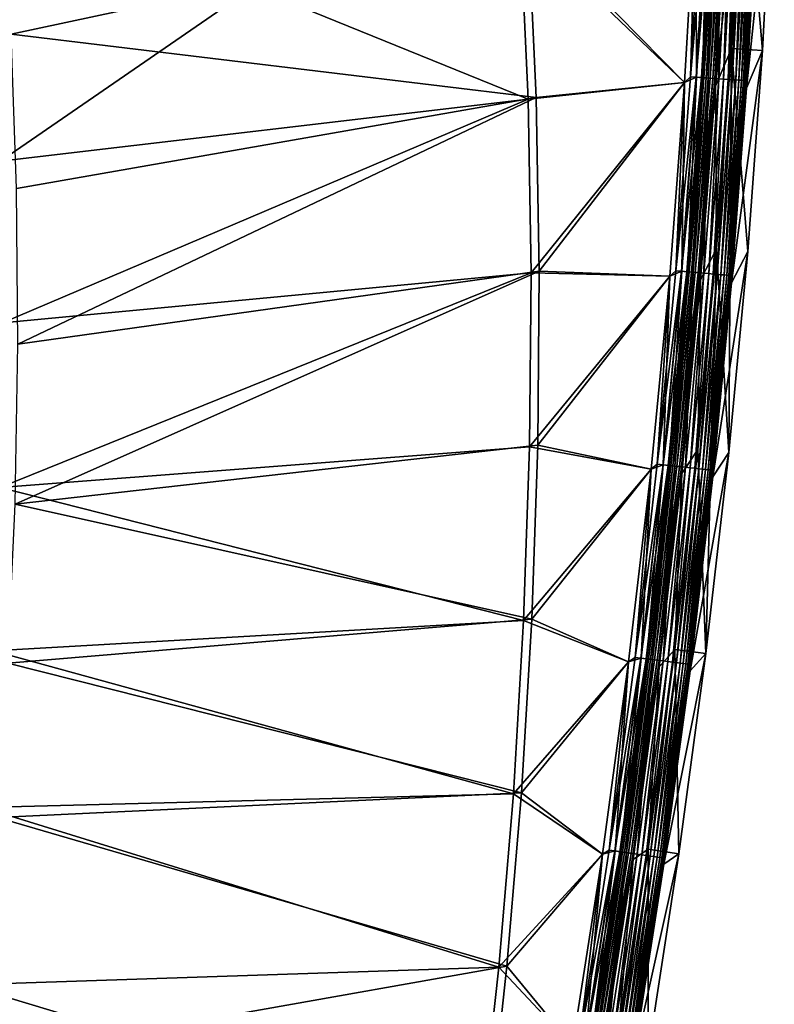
# Model space of a CAD drawing. Header units: metres. Extents: x 0 to 1400, y -1400 to 0.
# Tile 255 of 256: x 1327 to 1399, y -586 to -491. Entities that reach past the tile are written whole.
import ezdxf

# ---------------------------------------------------------------- set-up
doc = ezdxf.new("R2010")
doc.units = ezdxf.units.M

msp = doc.modelspace()

# ---------------------------------------------------------------- linework, layer by layer
at = {"layer": 'None'}
for points in [[(1395.998657, -472.457733, -80.052361), (1393.341309, -497.633667, -5.918313), (1394.419312, -478.983826, -5.918313)], [(1395.998657, -472.457733, -80.052361), (1394.868896, -494.018799, -80.052361), (1393.341309, -497.633667, -5.918313)], [(1394.868896, -494.018799, -80.052361), (1395.998657, -472.457733, -80.052361), (1397.862305, -494.20929, -80)], [(1395.998657, -472.457733, -80.052361), (1398.995605, -472.581055, -80), (1397.862305, -494.20929, -80)], [(1397.415405, -479.127716, -5.865956), (1396.333984, -497.835663, -5.865956), (1398.995605, -472.581055, -80)], [(1398.995605, -472.581055, -80), (1396.333984, -497.835663, -5.865956), (1397.862305, -494.20929, -80)], [(1324.787109, -478.002838, -32.129475), (1375.362671, -482.033813, -3), (1325.697266, -492.665588, -32.129532)], [(1390.946655, -496.761108, -3.055977), (1392.001953, -478.12619, -3.055977), (1392.554077, -478.152283, -3.221156)], [(1390.946655, -496.761108, -3.055977), (1391.452271, -478.708496, -3), (1392.001953, -478.12619, -3.055977)], [(1391.498047, -496.797943, -3.221156), (1390.946655, -496.761108, -3.055977), (1392.554077, -478.152283, -3.221156)], [(1391.523071, -496.799591, -0.112516), (1392.578979, -478.153473, -0.112516), (1391.452271, -478.708923)], [(1391.498047, -496.797943, -3.221156), (1392.554077, -478.152283, -3.221156), (1393.062988, -478.176331, -3.490045)], [(1392.00647, -496.831879, -3.490045), (1391.498047, -496.797943, -3.221156), (1393.062988, -478.176331, -3.490045)], [(1392.085205, -496.837128, -0.251606), (1392.578979, -478.153473, -0.112516), (1391.523071, -496.799591, -0.112516)], [(1392.00647, -496.831879, -3.490045), (1393.062988, -478.176331, -3.490045), (1393.295288, -478.187317, -3.660043)], [(1392.238525, -496.847351, -3.660043), (1392.00647, -496.831879, -3.490045), (1393.295288, -478.187317, -3.660043)], [(1392.085205, -496.837128, -0.251606), (1393.141846, -478.180054, -0.251606), (1392.578979, -478.153473, -0.112516)], [(1392.63147, -496.873596, -0.444534), (1393.141846, -478.180054, -0.251606), (1392.085205, -496.837128, -0.251606)], [(1393.295288, -478.187317, -3.660043), (1393.510132, -478.197479, -3.851689), (1392.238525, -496.847351, -3.660043)], [(1393.510132, -478.197479, -3.851689), (1392.453125, -496.861694, -3.851689), (1392.238525, -496.847351, -3.660043)], [(1393.510132, -478.197479, -3.851689), (1393.879028, -478.214905, -4.292985), (1392.453125, -496.861694, -3.851689)], [(1393.879028, -478.214905, -4.292985), (1392.821655, -496.886292, -4.292985), (1392.453125, -496.861694, -3.851689)], [(1392.63147, -496.873596, -0.444534), (1393.688721, -478.205902, -0.444534), (1393.141846, -478.180054, -0.251606)], [(1393.653198, -496.941803, -0.985015), (1393.688721, -478.205902, -0.444534), (1392.63147, -496.873596, -0.444534)], [(1393.879028, -478.214905, -4.292985), (1394.156494, -478.228027, -4.797701), (1392.821655, -496.886292, -4.292985)], [(1394.156494, -478.228027, -4.797701), (1393.098755, -496.904785, -4.797701), (1392.821655, -496.886292, -4.292985)], [(1394.156494, -478.228027, -4.797701), (1394.331055, -478.236267, -5.347445), (1393.098755, -496.904785, -4.797701)], [(1394.331055, -478.236267, -5.347445), (1393.273193, -496.916443, -5.347445), (1393.098755, -496.904785, -4.797701)], [(1394.331055, -478.236267, -5.347445), (1394.419312, -478.983826, -5.918313), (1393.273193, -496.916443, -5.347445)], [(1393.653198, -496.941803, -0.985015), (1394.711548, -478.254242, -0.985015), (1393.688721, -478.205902, -0.444534)], [(1394.119751, -496.972961, -1.326719), (1394.711548, -478.254242, -0.985015), (1393.653198, -496.941803, -0.985015)], [(1394.119751, -496.972961, -1.326719), (1395.178711, -478.276306, -1.326719), (1394.711548, -478.254242, -0.985015)], [(1394.551025, -497.00174, -1.711938), (1395.178711, -478.276306, -1.326719), (1394.119751, -496.972961, -1.326719)], [(1394.551025, -497.00174, -1.711938), (1395.610352, -478.296722, -1.711938), (1395.178711, -478.276306, -1.326719)], [(1394.942871, -497.027893, -2.137379), (1395.610352, -478.296722, -1.711938), (1394.551025, -497.00174, -1.711938)], [(1394.942871, -497.027893, -2.137379), (1396.002563, -478.315247, -2.137379), (1395.610352, -478.296722, -1.711938)], [(1390.380737, -497.305725), (1391.452271, -478.708923), (1374.598389, -482.223541)], [(1391.452271, -478.708496, -3), (1390.380737, -497.305267, -3), (1375.362671, -482.033813, -3)], [(1390.380737, -497.305267, -3), (1391.452271, -478.708496, -3), (1390.946655, -496.761108, -3.055977)], [(1391.523071, -496.799591, -0.112516), (1391.452271, -478.708923), (1390.380737, -497.305725)], [(1394.419312, -478.983826, -5.918313), (1393.341309, -497.633667, -5.918313), (1393.273193, -496.916443, -5.347445)], [(1395.29187, -497.051208, -2.598965), (1396.002563, -478.315247, -2.137379), (1394.942871, -497.027893, -2.137379)], [(1395.29187, -497.051208, -2.598965), (1396.352051, -478.331757, -2.598965), (1396.002563, -478.315247, -2.137379)], [(1395.594971, -497.071411, -3.09242), (1396.352051, -478.331757, -2.598965), (1395.29187, -497.051208, -2.598965)], [(1395.594971, -497.071411, -3.09242), (1396.655396, -478.3461, -3.09242), (1396.352051, -478.331757, -2.598965)], [(1395.848877, -497.088379, -3.61347), (1396.655396, -478.3461, -3.09242), (1395.594971, -497.071411, -3.09242)], [(1395.848877, -497.088379, -3.61347), (1396.909668, -478.358124, -3.61347), (1396.655396, -478.3461, -3.09242)], [(1396.050903, -497.101868, -4.157492), (1396.909668, -478.358124, -3.61347), (1395.848877, -497.088379, -3.61347)], [(1396.050903, -497.101868, -4.157492), (1397.111816, -478.367676, -4.157492), (1396.909668, -478.358124, -3.61347)], [(1396.199463, -497.111786, -4.718482), (1397.111816, -478.367676, -4.157492), (1396.050903, -497.101868, -4.157492)], [(1396.199463, -497.111786, -4.718482), (1397.26062, -478.374695, -4.718482), (1397.111816, -478.367676, -4.157492)], [(1396.293457, -497.118042, -5.290087), (1397.26062, -478.374695, -4.718482), (1396.199463, -497.111786, -4.718482)], [(1396.293457, -497.118042, -5.290087), (1397.354736, -478.37915, -5.290087), (1397.26062, -478.374695, -4.718482)], [(1396.333984, -497.835663, -5.865956), (1397.354736, -478.37915, -5.290087), (1396.293457, -497.118042, -5.290087)], [(1396.333984, -497.835663, -5.865956), (1397.415405, -479.127716, -5.865956), (1397.354736, -478.37915, -5.290087)], [(1375.362671, -482.033813, -3), (1376.108521, -498.722107, -3), (1325.697266, -492.665588, -32.129532)], [(1375.362671, -482.033813, -3), (1390.380737, -497.305267, -3), (1376.108521, -498.722107, -3)], [(1348.913452, -488.155182, -14.919201), (1375.339478, -498.893005), (1374.598389, -482.223541)], [(1375.339478, -498.893005), (1390.380737, -497.305725), (1374.598389, -482.223541)], [(1324.036011, -489.436096, -29.544369), (1324.660767, -504.86322, -29.54443), (1348.913452, -488.155182, -14.919201)], [(1348.913452, -488.155182, -14.919201), (1324.660767, -504.86322, -29.54443), (1375.339478, -498.893005)], [(1325.697266, -492.665588, -32.129532), (1376.108521, -498.722107, -3), (1326.216553, -507.464417, -32.129589)], [(1394.868896, -494.018799, -80.052361), (1393.449219, -513.281677, -80.052361), (1393.341309, -497.633667, -5.918313)], [(1393.449219, -513.281677, -80.052361), (1394.868896, -494.018799, -80.052361), (1394.626221, -532.83252, -80)], [(1394.626221, -532.83252, -80), (1394.868896, -494.018799, -80.052361), (1396.438232, -513.532104, -80)], [(1394.868896, -494.018799, -80.052361), (1397.862305, -494.20929, -80), (1396.438232, -513.532104, -80)], [(1396.333984, -497.835663, -5.865956), (1394.890503, -516.515991, -5.865956), (1397.862305, -494.20929, -80)], [(1397.862305, -494.20929, -80), (1394.890503, -516.515991, -5.865956), (1396.438232, -513.532104, -80)], [(1389.531006, -515.372864, -3.055977), (1390.946655, -496.761108, -3.055977), (1391.498047, -496.797943, -3.221156)], [(1389.531006, -515.372864, -3.055977), (1390.380737, -497.305267, -3), (1390.946655, -496.761108, -3.055977)], [(1390.081665, -515.420349, -3.221156), (1389.531006, -515.372864, -3.055977), (1391.498047, -496.797943, -3.221156)], [(1390.081665, -515.420349, -3.221156), (1391.498047, -496.797943, -3.221156), (1392.00647, -496.831879, -3.490045)], [(1390.589233, -515.464172, -3.490045), (1390.081665, -515.420349, -3.221156), (1392.00647, -496.831879, -3.490045)], [(1390.667969, -515.470947, -0.251606), (1391.523071, -496.799591, -0.112516), (1390.106567, -515.422485, -0.112516)], [(1390.106567, -515.422485, -0.112516), (1391.523071, -496.799591, -0.112516), (1390.380737, -497.305725)], [(1390.589233, -515.464172, -3.490045), (1392.00647, -496.831879, -3.490045), (1392.238525, -496.847351, -3.660043)], [(1390.821045, -515.484192, -3.660043), (1390.589233, -515.464172, -3.490045), (1392.238525, -496.847351, -3.660043)], [(1390.667969, -515.470947, -0.251606), (1392.085205, -496.837128, -0.251606), (1391.523071, -496.799591, -0.112516)], [(1391.213379, -515.518066, -0.444534), (1392.085205, -496.837128, -0.251606), (1390.667969, -515.470947, -0.251606)], [(1392.238525, -496.847351, -3.660043), (1392.453125, -496.861694, -3.851689), (1390.821045, -515.484192, -3.660043)], [(1392.453125, -496.861694, -3.851689), (1391.035278, -515.502686, -3.851689), (1390.821045, -515.484192, -3.660043)], [(1392.453125, -496.861694, -3.851689), (1392.821655, -496.886292, -4.292985), (1391.035278, -515.502686, -3.851689)], [(1392.821655, -496.886292, -4.292985), (1391.403198, -515.534424, -4.292985), (1391.035278, -515.502686, -3.851689)], [(1391.213379, -515.518066, -0.444534), (1392.63147, -496.873596, -0.444534), (1392.085205, -496.837128, -0.251606)], [(1392.233643, -515.606079, -0.985015), (1392.63147, -496.873596, -0.444534), (1391.213379, -515.518066, -0.444534)], [(1392.821655, -496.886292, -4.292985), (1393.098755, -496.904785, -4.797701), (1391.403198, -515.534424, -4.292985)], [(1393.098755, -496.904785, -4.797701), (1391.679932, -515.558289, -4.797701), (1391.403198, -515.534424, -4.292985)], [(1393.098755, -496.904785, -4.797701), (1393.273193, -496.916443, -5.347445), (1391.679932, -515.558289, -4.797701)], [(1393.273193, -496.916443, -5.347445), (1391.854126, -515.573364, -5.347445), (1391.679932, -515.558289, -4.797701)], [(1393.273193, -496.916443, -5.347445), (1393.341309, -497.633667, -5.918313), (1391.854126, -515.573364, -5.347445)], [(1392.233643, -515.606079, -0.985015), (1393.653198, -496.941803, -0.985015), (1392.63147, -496.873596, -0.444534)], [(1392.699463, -515.646301, -1.326719), (1393.653198, -496.941803, -0.985015), (1392.233643, -515.606079, -0.985015)], [(1392.699463, -515.646301, -1.326719), (1394.119751, -496.972961, -1.326719), (1393.653198, -496.941803, -0.985015)], [(1393.130127, -515.683472, -1.711938), (1394.119751, -496.972961, -1.326719), (1392.699463, -515.646301, -1.326719)], [(1393.130127, -515.683472, -1.711938), (1394.551025, -497.00174, -1.711938), (1394.119751, -496.972961, -1.326719)], [(1393.521362, -515.717224, -2.137379), (1394.551025, -497.00174, -1.711938), (1393.130127, -515.683472, -1.711938)], [(1393.521362, -515.717224, -2.137379), (1394.942871, -497.027893, -2.137379), (1394.551025, -497.00174, -1.711938)], [(1393.869873, -515.747314, -2.598965), (1394.942871, -497.027893, -2.137379), (1393.521362, -515.717224, -2.137379)], [(1393.869873, -515.747314, -2.598965), (1395.29187, -497.051208, -2.598965), (1394.942871, -497.027893, -2.137379)], [(1394.172485, -515.773438, -3.09242), (1395.29187, -497.051208, -2.598965), (1393.869873, -515.747314, -2.598965)], [(1394.172485, -515.773438, -3.09242), (1395.594971, -497.071411, -3.09242), (1395.29187, -497.051208, -2.598965)], [(1394.426025, -515.795349, -3.61347), (1395.594971, -497.071411, -3.09242), (1394.172485, -515.773438, -3.09242)], [(1394.426025, -515.795349, -3.61347), (1395.848877, -497.088379, -3.61347), (1395.594971, -497.071411, -3.09242)], [(1394.627686, -515.812744, -4.157492), (1395.848877, -497.088379, -3.61347), (1394.426025, -515.795349, -3.61347)], [(1394.627686, -515.812744, -4.157492), (1396.050903, -497.101868, -4.157492), (1395.848877, -497.088379, -3.61347)], [(1394.776001, -515.825562, -4.718482), (1396.050903, -497.101868, -4.157492), (1394.627686, -515.812744, -4.157492)], [(1394.776001, -515.825562, -4.718482), (1396.199463, -497.111786, -4.718482), (1396.050903, -497.101868, -4.157492)], [(1394.869873, -515.833618, -5.290087), (1396.199463, -497.111786, -4.718482), (1394.776001, -515.825562, -4.718482)], [(1394.869873, -515.833618, -5.290087), (1396.293457, -497.118042, -5.290087), (1396.199463, -497.111786, -4.718482)], [(1394.890503, -516.515991, -5.865956), (1396.293457, -497.118042, -5.290087), (1394.869873, -515.833618, -5.290087)], [(1394.890503, -516.515991, -5.865956), (1396.333984, -497.835663, -5.865956), (1396.293457, -497.118042, -5.290087)], [(1390.380737, -497.305725), (1375.339478, -498.893005), (1375.634155, -515.576355)], [(1388.948364, -515.878174), (1390.380737, -497.305725), (1375.634155, -515.576355)], [(1390.380737, -497.305267, -3), (1376.407471, -515.424377, -3), (1376.108521, -498.722107, -3)], [(1390.380737, -497.305267, -3), (1388.948486, -515.877686, -3), (1376.407471, -515.424377, -3)], [(1390.106567, -515.422485, -0.112516), (1390.380737, -497.305725), (1388.948364, -515.878174)], [(1388.948486, -515.877686, -3), (1390.380737, -497.305267, -3), (1389.531006, -515.372864, -3.055977)], [(1393.341309, -497.633667, -5.918313), (1391.902222, -516.255981, -5.918313), (1391.854126, -515.573364, -5.347445)], [(1393.341309, -497.633667, -5.918313), (1393.449219, -513.281677, -80.052361), (1391.902222, -516.255981, -5.918313)], [(1324.660767, -504.86322, -29.54443), (1324.856079, -520.35968, -29.544483), (1375.339478, -498.893005)], [(1375.339478, -498.893005), (1324.856079, -520.35968, -29.544483), (1375.634155, -515.576355)], [(1376.108521, -498.722107, -3), (1326.342651, -522.402466, -32.129642), (1326.216553, -507.464417, -32.129589)], [(1376.108521, -498.722107, -3), (1376.407471, -515.424377, -3), (1326.342651, -522.402466, -32.129642)], [(1393.449219, -513.281677, -80.052361), (1391.642822, -532.522217, -80.052361), (1391.902222, -516.255981, -5.918313)], [(1391.642822, -532.522217, -80.052361), (1393.449219, -513.281677, -80.052361), (1392.426514, -552.102722, -80)], [(1392.426514, -552.102722, -80), (1393.449219, -513.281677, -80.052361), (1394.626221, -532.83252, -80)], [(1394.890503, -516.515991, -5.865956), (1393.085693, -535.16217, -5.865956), (1396.438232, -513.532104, -80)], [(1396.438232, -513.532104, -80), (1393.085693, -535.16217, -5.865956), (1394.626221, -532.83252, -80)], [(1324.856079, -520.35968, -29.544483), (1324.61853, -536.172974, -29.544529), (1375.634155, -515.576355)], [(1375.634155, -515.576355), (1324.61853, -536.172974, -29.544529), (1375.490967, -532.26178)], [(1376.407471, -515.424377, -3), (1326.063354, -537.776123, -32.129684), (1326.342651, -522.402466, -32.129642)], [(1376.407471, -515.424377, -3), (1376.268066, -532.128784, -3), (1326.063354, -537.776123, -32.129684)], [(1388.948364, -515.878174), (1375.634155, -515.576355), (1375.490967, -532.26178)], [(1387.155884, -534.419373), (1388.948364, -515.878174), (1375.490967, -532.26178)], [(1388.948486, -515.877686, -3), (1376.268066, -532.128784, -3), (1376.407471, -515.424377, -3)], [(1388.948486, -515.877686, -3), (1387.155884, -534.418884, -3), (1376.268066, -532.128784, -3)], [(1387.155884, -534.418884, -3), (1388.948486, -515.877686, -3), (1387.754883, -533.953674, -3.055977)], [(1388.329346, -534.014526, -0.112516), (1388.948364, -515.878174), (1387.155884, -534.419373)], [(1387.754883, -533.953674, -3.055977), (1389.531006, -515.372864, -3.055977), (1390.081665, -515.420349, -3.221156)], [(1387.754883, -533.953674, -3.055977), (1388.948486, -515.877686, -3), (1389.531006, -515.372864, -3.055977)], [(1388.304565, -534.011902, -3.221156), (1387.754883, -533.953674, -3.055977), (1390.081665, -515.420349, -3.221156)], [(1388.304565, -534.011902, -3.221156), (1390.081665, -515.420349, -3.221156), (1390.589233, -515.464172, -3.490045)], [(1388.811157, -534.065552, -3.490045), (1388.304565, -534.011902, -3.221156), (1390.589233, -515.464172, -3.490045)], [(1388.889771, -534.073853, -0.251606), (1390.106567, -515.422485, -0.112516), (1388.329346, -534.014526, -0.112516)], [(1388.329346, -534.014526, -0.112516), (1390.106567, -515.422485, -0.112516), (1388.948364, -515.878174)], [(1388.811157, -534.065552, -3.490045), (1390.589233, -515.464172, -3.490045), (1390.821045, -515.484192, -3.660043)], [(1389.04248, -534.090027, -3.660043), (1388.811157, -534.065552, -3.490045), (1390.821045, -515.484192, -3.660043)], [(1388.889771, -534.073853, -0.251606), (1390.667969, -515.470947, -0.251606), (1390.106567, -515.422485, -0.112516)], [(1389.434204, -534.131531, -0.444534), (1390.667969, -515.470947, -0.251606), (1388.889771, -534.073853, -0.251606)], [(1390.821045, -515.484192, -3.660043), (1391.035278, -515.502686, -3.851689), (1389.04248, -534.090027, -3.660043)], [(1391.035278, -515.502686, -3.851689), (1389.256348, -534.112732, -3.851689), (1389.04248, -534.090027, -3.660043)], [(1391.035278, -515.502686, -3.851689), (1391.403198, -515.534424, -4.292985), (1389.256348, -534.112732, -3.851689)], [(1391.403198, -515.534424, -4.292985), (1389.623657, -534.151611, -4.292985), (1389.256348, -534.112732, -3.851689)], [(1389.434204, -534.131531, -0.444534), (1391.213379, -515.518066, -0.444534), (1390.667969, -515.470947, -0.251606)], [(1390.452515, -534.239441, -0.985015), (1391.213379, -515.518066, -0.444534), (1389.434204, -534.131531, -0.444534)], [(1391.403198, -515.534424, -4.292985), (1391.679932, -515.558289, -4.797701), (1389.623657, -534.151611, -4.292985)], [(1391.679932, -515.558289, -4.797701), (1389.899902, -534.180847, -4.797701), (1389.623657, -534.151611, -4.292985)], [(1391.679932, -515.558289, -4.797701), (1391.854126, -515.573364, -5.347445), (1389.899902, -534.180847, -4.797701)], [(1391.854126, -515.573364, -5.347445), (1390.07373, -534.19928, -5.347445), (1389.899902, -534.180847, -4.797701)], [(1391.854126, -515.573364, -5.347445), (1391.902222, -516.255981, -5.918313), (1390.07373, -534.19928, -5.347445)], [(1390.452515, -534.239441, -0.985015), (1392.233643, -515.606079, -0.985015), (1391.213379, -515.518066, -0.444534)], [(1390.91748, -534.288696, -1.326719), (1392.233643, -515.606079, -0.985015), (1390.452515, -534.239441, -0.985015)], [(1390.91748, -534.288696, -1.326719), (1392.699463, -515.646301, -1.326719), (1392.233643, -515.606079, -0.985015)], [(1391.34729, -534.334229, -1.711938), (1392.699463, -515.646301, -1.326719), (1390.91748, -534.288696, -1.326719)], [(1391.34729, -534.334229, -1.711938), (1393.130127, -515.683472, -1.711938), (1392.699463, -515.646301, -1.326719)], [(1391.737793, -534.375549, -2.137379), (1393.130127, -515.683472, -1.711938), (1391.34729, -534.334229, -1.711938)], [(1391.737793, -534.375549, -2.137379), (1393.521362, -515.717224, -2.137379), (1393.130127, -515.683472, -1.711938)], [(1392.085693, -534.412415, -2.598965), (1393.521362, -515.717224, -2.137379), (1391.737793, -534.375549, -2.137379)], [(1392.085693, -534.412415, -2.598965), (1393.869873, -515.747314, -2.598965), (1393.521362, -515.717224, -2.137379)], [(1392.387817, -534.444397, -3.09242), (1393.869873, -515.747314, -2.598965), (1392.085693, -534.412415, -2.598965)], [(1392.387817, -534.444397, -3.09242), (1394.172485, -515.773438, -3.09242), (1393.869873, -515.747314, -2.598965)], [(1392.640869, -534.471191, -3.61347), (1394.172485, -515.773438, -3.09242), (1392.387817, -534.444397, -3.09242)], [(1392.640869, -534.471191, -3.61347), (1394.426025, -515.795349, -3.61347), (1394.172485, -515.773438, -3.09242)], [(1392.842163, -534.492554, -4.157492), (1394.426025, -515.795349, -3.61347), (1392.640869, -534.471191, -3.61347)], [(1392.842163, -534.492554, -4.157492), (1394.627686, -515.812744, -4.157492), (1394.426025, -515.795349, -3.61347)], [(1392.990234, -534.50824, -4.718482), (1394.627686, -515.812744, -4.157492), (1392.842163, -534.492554, -4.157492)], [(1392.990234, -534.50824, -4.718482), (1394.776001, -515.825562, -4.718482), (1394.627686, -515.812744, -4.157492)], [(1393.083984, -534.518127, -5.290087), (1394.776001, -515.825562, -4.718482), (1392.990234, -534.50824, -4.718482)], [(1393.083984, -534.518127, -5.290087), (1394.869873, -515.833618, -5.290087), (1394.776001, -515.825562, -4.718482)], [(1393.085693, -535.16217, -5.865956), (1394.869873, -515.833618, -5.290087), (1393.083984, -534.518127, -5.290087)], [(1393.085693, -535.16217, -5.865956), (1394.890503, -516.515991, -5.865956), (1394.869873, -515.833618, -5.290087)], [(1391.902222, -516.255981, -5.918313), (1390.103027, -534.844238, -5.918313), (1390.07373, -534.19928, -5.347445)], [(1391.902222, -516.255981, -5.918313), (1391.642822, -532.522217, -80.052361), (1390.103027, -534.844238, -5.918313)], [(1376.268066, -532.128784, -3), (1375.698975, -548.824097, -3), (1326.063354, -537.776123, -32.129684)], [(1387.155884, -534.418884, -3), (1375.698975, -548.824097, -3), (1376.268066, -532.128784, -3)], [(1324.61853, -536.172974, -29.544529), (1374.918823, -548.937927), (1375.490967, -532.26178)], [(1387.155884, -534.419373), (1375.490967, -532.26178), (1374.918823, -548.937927)], [(1391.642822, -532.522217, -80.052361), (1389.449829, -551.732666, -80.052361), (1390.103027, -534.844238, -5.918313)], [(1389.449829, -551.732666, -80.052361), (1391.642822, -532.522217, -80.052361), (1392.426514, -552.102722, -80)], [(1393.085693, -535.16217, -5.865956), (1390.920288, -553.7677, -5.865956), (1394.626221, -532.83252, -80)], [(1394.626221, -532.83252, -80), (1390.920288, -553.7677, -5.865956), (1392.426514, -552.102722, -80)], [(1385.618286, -552.495911, -3.055977), (1387.754883, -533.953674, -3.055977), (1388.304565, -534.011902, -3.221156)], [(1385.618286, -552.495911, -3.055977), (1387.155884, -534.418884, -3), (1387.754883, -533.953674, -3.055977)], [(1386.166626, -552.564758, -3.221156), (1385.618286, -552.495911, -3.055977), (1388.304565, -534.011902, -3.221156)], [(1386.166626, -552.564758, -3.221156), (1388.304565, -534.011902, -3.221156), (1388.811157, -534.065552, -3.490045)], [(1386.672119, -552.628296, -3.490045), (1386.166626, -552.564758, -3.221156), (1388.811157, -534.065552, -3.490045)], [(1386.750488, -552.638123, -0.251606), (1388.329346, -534.014526, -0.112516), (1386.191406, -552.567871, -0.112516)], [(1386.191406, -552.567871, -0.112516), (1388.329346, -534.014526, -0.112516), (1387.155884, -534.419373)], [(1386.672119, -552.628296, -3.490045), (1388.811157, -534.065552, -3.490045), (1389.04248, -534.090027, -3.660043)], [(1386.750488, -552.638123, -0.251606), (1388.889771, -534.073853, -0.251606), (1388.329346, -534.014526, -0.112516)], [(1387.293701, -552.70636, -0.444534), (1388.889771, -534.073853, -0.251606), (1386.750488, -552.638123, -0.251606)], [(1387.293701, -552.70636, -0.444534), (1389.434204, -534.131531, -0.444534), (1388.889771, -534.073853, -0.251606)], [(1385.003906, -552.922241), (1387.155884, -534.419373), (1374.918823, -548.937927)], [(1387.155884, -534.418884, -3), (1385.003906, -552.921753, -3), (1375.698975, -548.824097, -3)], [(1385.003906, -552.921753, -3), (1387.155884, -534.418884, -3), (1385.618286, -552.495911, -3.055977)], [(1386.191406, -552.567871, -0.112516), (1387.155884, -534.419373), (1385.003906, -552.922241)], [(1386.902954, -552.657288, -3.660043), (1386.672119, -552.628296, -3.490045), (1389.04248, -534.090027, -3.660043)], [(1389.04248, -534.090027, -3.660043), (1389.256348, -534.112732, -3.851689), (1386.902954, -552.657288, -3.660043)], [(1389.256348, -534.112732, -3.851689), (1387.116333, -552.684082, -3.851689), (1386.902954, -552.657288, -3.660043)], [(1389.256348, -534.112732, -3.851689), (1389.623657, -534.151611, -4.292985), (1387.116333, -552.684082, -3.851689)], [(1389.623657, -534.151611, -4.292985), (1387.48291, -552.730103, -4.292985), (1387.116333, -552.684082, -3.851689)], [(1388.309814, -552.833984, -0.985015), (1389.434204, -534.131531, -0.444534), (1387.293701, -552.70636, -0.444534)], [(1389.623657, -534.151611, -4.292985), (1389.899902, -534.180847, -4.797701), (1387.48291, -552.730103, -4.292985)], [(1389.899902, -534.180847, -4.797701), (1387.758423, -552.764771, -4.797701), (1387.48291, -552.730103, -4.292985)], [(1389.899902, -534.180847, -4.797701), (1390.07373, -534.19928, -5.347445), (1387.758423, -552.764771, -4.797701)], [(1390.07373, -534.19928, -5.347445), (1387.931885, -552.78656, -5.347445), (1387.758423, -552.764771, -4.797701)], [(1390.07373, -534.19928, -5.347445), (1390.103027, -534.844238, -5.918313), (1387.931885, -552.78656, -5.347445)], [(1390.103027, -534.844238, -5.918313), (1387.944336, -553.391968, -5.918313), (1387.931885, -552.78656, -5.347445)], [(1390.103027, -534.844238, -5.918313), (1389.449829, -551.732666, -80.052361), (1387.944336, -553.391968, -5.918313)], [(1388.309814, -552.833984, -0.985015), (1390.452515, -534.239441, -0.985015), (1389.434204, -534.131531, -0.444534)], [(1388.773804, -552.892273, -1.326719), (1390.452515, -534.239441, -0.985015), (1388.309814, -552.833984, -0.985015)], [(1388.773804, -552.892273, -1.326719), (1390.91748, -534.288696, -1.326719), (1390.452515, -534.239441, -0.985015)], [(1389.202637, -552.946167, -1.711938), (1390.91748, -534.288696, -1.326719), (1388.773804, -552.892273, -1.326719)], [(1389.202637, -552.946167, -1.711938), (1391.34729, -534.334229, -1.711938), (1390.91748, -534.288696, -1.326719)], [(1389.592285, -552.995117, -2.137379), (1391.34729, -534.334229, -1.711938), (1389.202637, -552.946167, -1.711938)], [(1389.592285, -552.995117, -2.137379), (1391.737793, -534.375549, -2.137379), (1391.34729, -534.334229, -1.711938)], [(1389.939331, -553.038696, -2.598965), (1391.737793, -534.375549, -2.137379), (1389.592285, -552.995117, -2.137379)], [(1389.939331, -553.038696, -2.598965), (1392.085693, -534.412415, -2.598965), (1391.737793, -534.375549, -2.137379)], [(1390.240723, -553.076599, -3.09242), (1392.085693, -534.412415, -2.598965), (1389.939331, -553.038696, -2.598965)], [(1390.240723, -553.076599, -3.09242), (1392.387817, -534.444397, -3.09242), (1392.085693, -534.412415, -2.598965)], [(1390.493286, -553.108276, -3.61347), (1392.387817, -534.444397, -3.09242), (1390.240723, -553.076599, -3.09242)], [(1390.493286, -553.108276, -3.61347), (1392.640869, -534.471191, -3.61347), (1392.387817, -534.444397, -3.09242)], [(1390.694092, -553.133545, -4.157492), (1392.640869, -534.471191, -3.61347), (1390.493286, -553.108276, -3.61347)], [(1390.694092, -553.133545, -4.157492), (1392.842163, -534.492554, -4.157492), (1392.640869, -534.471191, -3.61347)], [(1390.841919, -553.1521, -4.718482), (1392.842163, -534.492554, -4.157492), (1390.694092, -553.133545, -4.157492)], [(1390.841919, -553.1521, -4.718482), (1392.990234, -534.50824, -4.718482), (1392.842163, -534.492554, -4.157492)], [(1390.935303, -553.163818, -5.290087), (1392.990234, -534.50824, -4.718482), (1390.841919, -553.1521, -4.718482)], [(1390.920288, -553.7677, -5.865956), (1393.083984, -534.518127, -5.290087), (1390.935303, -553.163818, -5.290087)], [(1390.920288, -553.7677, -5.865956), (1393.085693, -535.16217, -5.865956), (1393.083984, -534.518127, -5.290087)], [(1390.935303, -553.163818, -5.290087), (1393.083984, -534.518127, -5.290087), (1392.990234, -534.50824, -4.718482)], [(1324.61853, -536.172974, -29.544529), (1323.956177, -551.852417, -29.544565), (1374.918823, -548.937927)], [(1326.063354, -537.776123, -32.129684), (1375.698975, -548.824097, -3), (1325.384521, -553.028625, -32.129719)], [(1323.956177, -551.852417, -29.544565), (1373.926392, -565.594421), (1374.918823, -548.937927)], [(1375.698975, -548.824097, -3), (1374.709106, -565.499756, -3), (1325.384521, -553.028625, -32.129719)], [(1385.003906, -552.922241), (1374.918823, -548.937927), (1373.926392, -565.594421)], [(1385.003906, -552.921753, -3), (1374.709106, -565.499756, -3), (1375.698975, -548.824097, -3)], [(1323.956177, -551.852417, -29.544565), (1322.928711, -566.902344, -29.544586), (1373.926392, -565.594421)], [(1389.449829, -551.732666, -80.052361), (1386.870728, -570.905151, -80.052361), (1387.944336, -553.391968, -5.918313)], [(1386.870728, -570.905151, -80.052361), (1389.449829, -551.732666, -80.052361), (1389.839233, -571.3349, -80)], [(1389.449829, -551.732666, -80.052361), (1392.426514, -552.102722, -80), (1389.839233, -571.3349, -80)], [(1382.493164, -571.379944), (1385.003906, -552.922241), (1373.926392, -565.594421)], [(1385.003906, -552.921753, -3), (1382.493286, -571.379395, -3), (1374.709106, -565.499756, -3)], [(1383.692505, -571.074951, -0.112516), (1385.003906, -552.922241), (1382.493164, -571.379944)], [(1382.493286, -571.379395, -3), (1385.003906, -552.921753, -3), (1383.12085, -570.991821, -3.055977)], [(1383.12085, -570.991821, -3.055977), (1385.618286, -552.495911, -3.055977), (1386.166626, -552.564758, -3.221156)], [(1383.12085, -570.991821, -3.055977), (1385.003906, -552.921753, -3), (1385.618286, -552.495911, -3.055977)], [(1383.667847, -571.07135, -3.221156), (1383.12085, -570.991821, -3.055977), (1386.166626, -552.564758, -3.221156)], [(1383.667847, -571.07135, -3.221156), (1386.166626, -552.564758, -3.221156), (1386.672119, -552.628296, -3.490045)], [(1384.171997, -571.144653, -3.490045), (1383.667847, -571.07135, -3.221156), (1386.672119, -552.628296, -3.490045)], [(1384.250122, -571.156006, -0.251606), (1386.191406, -552.567871, -0.112516), (1383.692505, -571.074951, -0.112516)], [(1383.692505, -571.074951, -0.112516), (1386.191406, -552.567871, -0.112516), (1385.003906, -552.922241)], [(1384.171997, -571.144653, -3.490045), (1386.672119, -552.628296, -3.490045), (1386.902954, -552.657288, -3.660043)], [(1384.402222, -571.178101, -3.660043), (1384.171997, -571.144653, -3.490045), (1386.902954, -552.657288, -3.660043)], [(1384.250122, -571.156006, -0.251606), (1386.750488, -552.638123, -0.251606), (1386.191406, -552.567871, -0.112516)], [(1384.79187, -571.234802, -0.444534), (1386.750488, -552.638123, -0.251606), (1384.250122, -571.156006, -0.251606)], [(1386.902954, -552.657288, -3.660043), (1387.116333, -552.684082, -3.851689), (1384.402222, -571.178101, -3.660043)], [(1387.116333, -552.684082, -3.851689), (1384.61499, -571.209045, -3.851689), (1384.402222, -571.178101, -3.660043)], [(1387.116333, -552.684082, -3.851689), (1387.48291, -552.730103, -4.292985), (1384.61499, -571.209045, -3.851689)], [(1387.48291, -552.730103, -4.292985), (1384.980591, -571.262207, -4.292985), (1384.61499, -571.209045, -3.851689)], [(1384.79187, -571.234802, -0.444534), (1387.293701, -552.70636, -0.444534), (1386.750488, -552.638123, -0.251606)], [(1385.805298, -571.382202, -0.985015), (1387.293701, -552.70636, -0.444534), (1384.79187, -571.234802, -0.444534)], [(1387.48291, -552.730103, -4.292985), (1387.758423, -552.764771, -4.797701), (1384.980591, -571.262207, -4.292985)], [(1387.758423, -552.764771, -4.797701), (1385.255371, -571.302185, -4.797701), (1384.980591, -571.262207, -4.292985)], [(1387.758423, -552.764771, -4.797701), (1387.931885, -552.78656, -5.347445), (1385.255371, -571.302185, -4.797701)], [(1387.931885, -552.78656, -5.347445), (1385.428345, -571.327332, -5.347445), (1385.255371, -571.302185, -4.797701)], [(1387.931885, -552.78656, -5.347445), (1387.944336, -553.391968, -5.918313), (1385.428345, -571.327332, -5.347445)], [(1385.805298, -571.382202, -0.985015), (1388.309814, -552.833984, -0.985015), (1387.293701, -552.70636, -0.444534)], [(1386.268066, -571.449463, -1.326719), (1388.309814, -552.833984, -0.985015), (1385.805298, -571.382202, -0.985015)], [(1386.268066, -571.449463, -1.326719), (1388.773804, -552.892273, -1.326719), (1388.309814, -552.833984, -0.985015)], [(1386.695801, -571.511658, -1.711938), (1388.773804, -552.892273, -1.326719), (1386.268066, -571.449463, -1.326719)], [(1386.695801, -571.511658, -1.711938), (1389.202637, -552.946167, -1.711938), (1388.773804, -552.892273, -1.326719)], [(1387.084473, -571.568176, -2.137379), (1389.202637, -552.946167, -1.711938), (1386.695801, -571.511658, -1.711938)], [(1387.084473, -571.568176, -2.137379), (1389.592285, -552.995117, -2.137379), (1389.202637, -552.946167, -1.711938)], [(1390.920288, -553.7677, -5.865956), (1388.39502, -572.326172, -5.865956), (1392.426514, -552.102722, -80)], [(1392.426514, -552.102722, -80), (1388.39502, -572.326172, -5.865956), (1389.839233, -571.3349, -80)], [(1325.384521, -553.028625, -32.129719), (1374.709106, -565.499756, -3), (1324.347168, -567.869507, -32.129738)], [(1387.944336, -553.391968, -5.918313), (1385.42688, -571.892761, -5.918313), (1385.428345, -571.327332, -5.347445)], [(1387.944336, -553.391968, -5.918313), (1386.870728, -570.905151, -80.052361), (1385.42688, -571.892761, -5.918313)], [(1387.430664, -571.61853, -2.598965), (1389.592285, -552.995117, -2.137379), (1387.084473, -571.568176, -2.137379)], [(1387.430664, -571.61853, -2.598965), (1389.939331, -553.038696, -2.598965), (1389.592285, -552.995117, -2.137379)], [(1387.731201, -571.662231, -3.09242), (1389.939331, -553.038696, -2.598965), (1387.430664, -571.61853, -2.598965)], [(1387.731201, -571.662231, -3.09242), (1390.240723, -553.076599, -3.09242), (1389.939331, -553.038696, -2.598965)], [(1387.983032, -571.698853, -3.61347), (1390.240723, -553.076599, -3.09242), (1387.731201, -571.662231, -3.09242)], [(1387.983032, -571.698853, -3.61347), (1390.493286, -553.108276, -3.61347), (1390.240723, -553.076599, -3.09242)], [(1388.183472, -571.727966, -4.157492), (1390.493286, -553.108276, -3.61347), (1387.983032, -571.698853, -3.61347)], [(1388.183472, -571.727966, -4.157492), (1390.694092, -553.133545, -4.157492), (1390.493286, -553.108276, -3.61347)], [(1388.330811, -571.74939, -4.718482), (1390.694092, -553.133545, -4.157492), (1388.183472, -571.727966, -4.157492)], [(1388.330811, -571.74939, -4.718482), (1390.841919, -553.1521, -4.718482), (1390.694092, -553.133545, -4.157492)], [(1388.42395, -571.762939, -5.290087), (1390.841919, -553.1521, -4.718482), (1388.330811, -571.74939, -4.718482)], [(1388.39502, -572.326172, -5.865956), (1390.935303, -553.163818, -5.290087), (1388.42395, -571.762939, -5.290087)], [(1388.39502, -572.326172, -5.865956), (1390.920288, -553.7677, -5.865956), (1390.935303, -553.163818, -5.290087)], [(1388.42395, -571.762939, -5.290087), (1390.935303, -553.163818, -5.290087), (1390.841919, -553.1521, -4.718482)], [(1322.928711, -566.902344, -29.544586), (1372.522339, -582.221313), (1373.926392, -565.594421)], [(1374.709106, -565.499756, -3), (1373.307251, -582.145874, -3), (1324.347168, -567.869507, -32.129738)], [(1382.493164, -571.379944), (1373.926392, -565.594421), (1372.522339, -582.221313)], [(1382.493286, -571.379395, -3), (1373.307251, -582.145874, -3), (1374.709106, -565.499756, -3)], [(1322.928711, -566.902344, -29.544586), (1321.313354, -583.920044, -29.544594), (1372.522339, -582.221313)], [(1324.347168, -567.869507, -32.129738), (1373.307251, -582.145874, -3), (1321.978271, -591.219177, -32.129742)], [(1386.870728, -570.905151, -80.052361), (1383.90564, -590.032043, -80.052361), (1385.42688, -571.892761, -5.918313)], [(1383.90564, -590.032043, -80.052361), (1386.870728, -570.905151, -80.052361), (1386.86499, -590.52124, -80)], [(1386.870728, -570.905151, -80.052361), (1389.839233, -571.3349, -80), (1386.86499, -590.52124, -80)], [(1379.624756, -589.785339), (1382.493164, -571.379944), (1372.522339, -582.221313)], [(1382.493286, -571.379395, -3), (1379.624756, -589.784851, -3), (1373.307251, -582.145874, -3)], [(1379.624756, -589.784851, -3), (1382.493286, -571.379395, -3), (1380.262573, -589.433716, -3.055977)], [(1380.83252, -589.527893, -0.112516), (1382.493164, -571.379944), (1379.624756, -589.785339)], [(1380.262573, -589.433716, -3.055977), (1383.12085, -570.991821, -3.055977), (1383.667847, -571.07135, -3.221156)], [(1380.262573, -589.433716, -3.055977), (1382.493286, -571.379395, -3), (1383.12085, -570.991821, -3.055977)], [(1380.807861, -589.523865, -3.221156), (1380.262573, -589.433716, -3.055977), (1383.667847, -571.07135, -3.221156)], [(1380.807861, -589.523865, -3.221156), (1383.667847, -571.07135, -3.221156), (1384.171997, -571.144653, -3.490045)], [(1381.310547, -589.606934, -3.490045), (1380.807861, -589.523865, -3.221156), (1384.171997, -571.144653, -3.490045)], [(1381.388428, -589.619812, -0.251606), (1383.692505, -571.074951, -0.112516), (1380.83252, -589.527893, -0.112516)], [(1380.83252, -589.527893, -0.112516), (1383.692505, -571.074951, -0.112516), (1382.493164, -571.379944)], [(1381.310547, -589.606934, -3.490045), (1384.171997, -571.144653, -3.490045), (1384.402222, -571.178101, -3.660043)], [(1381.540039, -589.644897, -3.660043), (1381.310547, -589.606934, -3.490045), (1384.402222, -571.178101, -3.660043)], [(1381.388428, -589.619812, -0.251606), (1384.250122, -571.156006, -0.251606), (1383.692505, -571.074951, -0.112516)], [(1381.928589, -589.709106, -0.444534), (1384.250122, -571.156006, -0.251606), (1381.388428, -589.619812, -0.251606)], [(1384.402222, -571.178101, -3.660043), (1384.61499, -571.209045, -3.851689), (1381.540039, -589.644897, -3.660043)], [(1384.61499, -571.209045, -3.851689), (1381.752197, -589.679993, -3.851689), (1381.540039, -589.644897, -3.660043)], [(1384.61499, -571.209045, -3.851689), (1384.980591, -571.262207, -4.292985), (1381.752197, -589.679993, -3.851689)], [(1384.980591, -571.262207, -4.292985), (1382.116699, -589.740234, -4.292985), (1381.752197, -589.679993, -3.851689)], [(1381.928589, -589.709106, -0.444534), (1384.79187, -571.234802, -0.444534), (1384.250122, -571.156006, -0.251606)], [(1382.938965, -589.87616, -0.985015), (1384.79187, -571.234802, -0.444534), (1381.928589, -589.709106, -0.444534)], [(1384.980591, -571.262207, -4.292985), (1385.255371, -571.302185, -4.797701), (1382.116699, -589.740234, -4.292985)], [(1385.255371, -571.302185, -4.797701), (1382.390625, -589.785522, -4.797701), (1382.116699, -589.740234, -4.292985)], [(1385.255371, -571.302185, -4.797701), (1385.428345, -571.327332, -5.347445), (1382.390625, -589.785522, -4.797701)], [(1385.428345, -571.327332, -5.347445), (1382.56311, -589.814026, -5.347445), (1382.390625, -589.785522, -4.797701)], [(1385.42688, -571.892761, -5.918313), (1382.55127, -590.340149, -5.918313), (1382.56311, -589.814026, -5.347445)], [(1385.42688, -571.892761, -5.918313), (1383.90564, -590.032043, -80.052361), (1382.55127, -590.340149, -5.918313)], [(1385.428345, -571.327332, -5.347445), (1385.42688, -571.892761, -5.918313), (1382.56311, -589.814026, -5.347445)], [(1382.938965, -589.87616, -0.985015), (1385.805298, -571.382202, -0.985015), (1384.79187, -571.234802, -0.444534)], [(1383.400269, -589.952454, -1.326719), (1385.805298, -571.382202, -0.985015), (1382.938965, -589.87616, -0.985015)], [(1383.400269, -589.952454, -1.326719), (1386.268066, -571.449463, -1.326719), (1385.805298, -571.382202, -0.985015)], [(1383.826782, -590.022949, -1.711938), (1386.268066, -571.449463, -1.326719), (1383.400269, -589.952454, -1.326719)], [(1383.826782, -590.022949, -1.711938), (1386.695801, -571.511658, -1.711938), (1386.268066, -571.449463, -1.326719)], [(1384.214233, -590.086975, -2.137379), (1386.695801, -571.511658, -1.711938), (1383.826782, -590.022949, -1.711938)], [(1384.214233, -590.086975, -2.137379), (1387.084473, -571.568176, -2.137379), (1386.695801, -571.511658, -1.711938)], [(1384.559326, -590.144043, -2.598965), (1387.084473, -571.568176, -2.137379), (1384.214233, -590.086975, -2.137379)], [(1384.559326, -590.144043, -2.598965), (1387.430664, -571.61853, -2.598965), (1387.084473, -571.568176, -2.137379)], [(1384.859009, -590.193604, -3.09242), (1387.430664, -571.61853, -2.598965), (1384.559326, -590.144043, -2.598965)], [(1384.859009, -590.193604, -3.09242), (1387.731201, -571.662231, -3.09242), (1387.430664, -571.61853, -2.598965)], [(1385.110107, -590.235107, -3.61347), (1387.731201, -571.662231, -3.09242), (1384.859009, -590.193604, -3.09242)], [(1385.110107, -590.235107, -3.61347), (1387.983032, -571.698853, -3.61347), (1387.731201, -571.662231, -3.09242)], [(1385.309814, -590.268127, -4.157492), (1387.983032, -571.698853, -3.61347), (1385.110107, -590.235107, -3.61347)], [(1385.309814, -590.268127, -4.157492), (1388.183472, -571.727966, -4.157492), (1387.983032, -571.698853, -3.61347)], [(1385.456787, -590.292419, -4.718482), (1388.183472, -571.727966, -4.157492), (1385.309814, -590.268127, -4.157492)], [(1385.456787, -590.292419, -4.718482), (1388.330811, -571.74939, -4.718482), (1388.183472, -571.727966, -4.157492)], [(1385.549683, -590.3078, -5.290087), (1388.330811, -571.74939, -4.718482), (1385.456787, -590.292419, -4.718482)], [(1388.39502, -572.326172, -5.865956), (1385.510376, -590.830994, -5.865956), (1389.839233, -571.3349, -80)], [(1389.839233, -571.3349, -80), (1385.510376, -590.830994, -5.865956), (1386.86499, -590.52124, -80)], [(1385.510376, -590.830994, -5.865956), (1388.42395, -571.762939, -5.290087), (1385.549683, -590.3078, -5.290087)], [(1385.510376, -590.830994, -5.865956), (1388.39502, -572.326172, -5.865956), (1388.42395, -571.762939, -5.290087)], [(1385.549683, -590.3078, -5.290087), (1388.42395, -571.762939, -5.290087), (1388.330811, -571.74939, -4.718482)], [(1321.313354, -583.920044, -29.544594), (1370.715576, -598.809265), (1372.522339, -582.221313)], [(1373.307251, -582.145874, -3), (1371.502075, -598.753113, -3), (1321.978271, -591.219177, -32.129742)], [(1379.624756, -589.785339), (1372.522339, -582.221313), (1370.715576, -598.809265)], [(1379.624756, -589.784851, -3), (1371.502075, -598.753113, -3), (1373.307251, -582.145874, -3)], [(1321.313354, -583.920044, -29.544594), (1319.478516, -599.062073, -29.54458), (1370.715576, -598.809265)]]:
    msp.add_3dface(points, dxfattribs=at)

doc.saveas('drawing.dxf')
